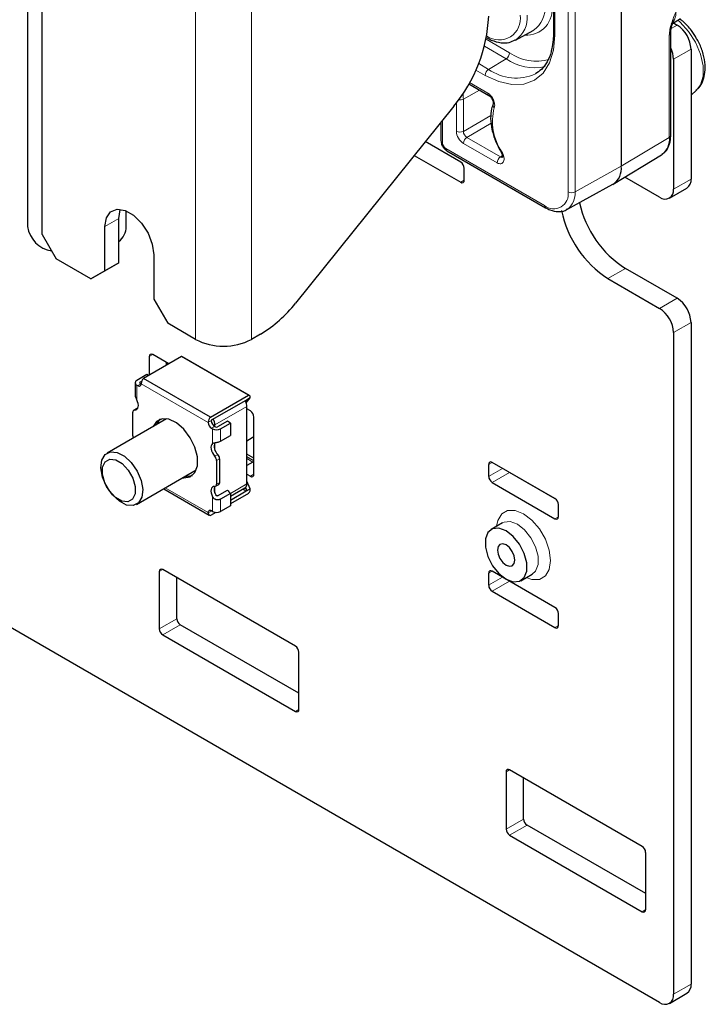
# Paper-space layout 'Blatt4' of a CAD drawing. Header units: millimetres. Extents: x 5 to 418, y 2 to 292.
# Tile 58 of 68: x 282 to 310, y 62 to 102. Entities that reach past the tile are written whole.
import ezdxf

# ---------------------------------------------------------------- set-up
doc = ezdxf.new("R2010")
doc.units = ezdxf.units.MM

psp = doc.layouts.new('Blatt4')

# ---------------------------------------------------------------- linework, layer by layer
at = {"color": 7, "linetype": 'Continuous', "lineweight": 25}
for p, q in [((306.449, 204.142), (306.449, 95.705)), ((282.973, 92.929), (282.973, 202.672)), ((303.701, 193.855), (303.701, 101.096)), ((282.388, 107.953), (282.388, 93.255)), ((308.531, 101.49), (308.855, 101.69)), ((308.561, 101.508), (308.712, 101.421)), ((308.569, 101.614), (308.579, 101.638)), ((302.161, 100.81), (302.882, 101.206)), ((308.453, 96.95), (308.453, 101.095)), ((309.278, 100.441), (309.278, 95.182)), ((308.571, 100.033), (308.571, 94.774)), ((300.273, 99.037), (301.078, 98.572)), ((309.278, 98.579), (309.505, 98.785)), ((299.661, 98.133), (293.246, 90.153)), ((299.14, 97.485), (299.14, 96.744)), ((299.944, 95.868), (298.507, 96.697)), ((299.95, 95.864), (298.507, 96.697)), ((299.381, 96.326), (303.379, 94.018)), ((306.128, 94.978), (308.085, 96.165)), ((308.085, 96.165), (308.109, 96.18)), ((298.058, 96.14), (299.944, 95.051)), ((300.085, 95.133), (300.085, 95.623)), ((304.245, 93.944), (306.108, 94.967)), ((308.005, 94.447), (306.595, 95.262)), ((308.405, 94.408), (309.112, 94.816)), ((286.388, 93.255), (286.388, 93.889)), ((286.085, 91.786), (286.085, 93.583)), ((285.519, 91.46), (285.519, 93.256)), ((282.973, 92.929), (283.539, 91.95)), ((284.953, 91.133), (283.539, 91.95)), ((285.519, 91.46), (286.085, 91.786)), ((286.085, 91.786), (285.519, 91.46)), ((287.499, 92.113), (287.499, 90.317)), ((284.953, 91.133), (285.519, 91.46)), ((285.519, 91.46), (284.953, 91.133)), ((308.712, 90.348), (306.619, 91.557)), ((305.912, 91.148), (308.005, 89.94)), ((287.499, 90.317), (288.065, 89.337)), ((289.196, 88.684), (288.065, 89.337)), ((309.278, 89.369), (309.278, 62.553)), ((291.832, 88.899), (291.459, 88.684)), ((308.571, 88.96), (308.571, 62.145)), ((288.623, 87.991), (287.086, 87.104)), ((287.315, 87.987), (287.315, 87.236)), ((288.107, 87.693), (287.456, 88.068)), ((291.338, 86.423), (288.623, 87.991)), ((291.375, 86.413), (288.66, 87.981)), ((288.022, 87.644), (288.022, 87.742)), ((288.087, 87.681), (288.022, 87.723)), ((287.216, 87.254), (286.813, 87.021)), ((286.94, 86.947), (287.014, 86.99)), ((289.802, 85.536), (287.086, 87.104)), ((287.281, 87.216), (287.216, 87.254)), ((286.746, 86.927), (286.746, 86.414)), ((286.813, 86.833), (286.85, 86.812)), ((286.977, 86.885), (286.94, 86.907)), ((286.977, 86.885), (286.989, 86.879)), ((286.99, 86.893), (286.989, 86.879)), ((289.802, 85.536), (291.338, 86.423)), ((289.864, 85.44), (291.243, 86.222)), ((291.258, 86.214), (291.222, 86.168)), ((291.246, 86.108), (291.402, 86.309)), ((291.259, 86.227), (291.258, 86.214)), ((291.402, 86.309), (291.259, 86.227)), ((291.402, 86.309), (291.402, 86.387)), ((286.815, 85.887), (286.688, 85.813)), ((291.272, 82.828), (291.272, 85.964)), ((291.416, 85.782), (291.272, 85.866)), ((288.022, 85.47), (285.607, 84.076)), ((286.65, 84.772), (286.65, 85.731)), ((289.833, 85.385), (289.835, 85.4)), ((291.558, 83.219), (291.558, 85.537)), ((289.706, 85.311), (289.705, 85.326)), ((289.845, 85.083), (289.882, 85.062)), ((290.009, 85.135), (289.972, 85.156)), ((289.978, 85.153), (289.978, 85.217)), ((290.483, 85.368), (290.08, 85.135)), ((290.207, 85.062), (290.61, 85.294)), ((290.61, 85.294), (290.483, 85.368)), ((290.61, 85.294), (290.61, 84.793)), ((290.207, 84.56), (290.61, 84.793)), ((291.272, 84.575), (291.493, 84.702)), ((291.493, 84.702), (291.558, 84.749)), ((289.978, 84.216), (289.978, 84.497)), ((290.172, 82.886), (290.172, 83.845)), ((291.558, 83.872), (291.272, 84.037)), ((291.558, 83.764), (291.272, 83.929)), ((286.807, 81.997), (289.222, 83.391)), ((290.044, 83.771), (290.044, 82.813)), ((291.512, 83.714), (291.272, 83.576)), ((301.075, 83.619), (301.075, 83.13)), ((303.762, 82.232), (301.217, 83.701)), ((291.272, 83.22), (291.416, 83.137)), ((301.924, 83.293), (301.918, 83.296)), ((303.768, 82.228), (301.924, 83.293)), ((287.902, 82.629), (289.752, 81.562)), ((289.978, 82.452), (289.978, 82.722)), ((290.007, 82.731), (290.134, 82.804)), ((290.61, 82.324), (291.197, 82.663)), ((291.222, 82.682), (291.258, 82.595)), ((291.258, 82.595), (291.259, 82.543)), ((291.259, 82.543), (291.402, 82.626)), ((291.402, 82.626), (291.272, 82.944)), ((291.402, 82.549), (291.402, 82.626)), ((301.217, 82.885), (303.762, 81.415)), ((290.08, 82.345), (290.483, 82.578)), ((290.61, 82.445), (290.207, 82.212)), ((291.243, 82.53), (290.61, 82.158)), ((290.61, 82.445), (290.61, 81.943)), ((291.338, 82.439), (290.61, 82.018)), ((290.61, 81.943), (290.207, 81.711)), ((303.904, 81.497), (303.904, 81.987)), ((289.705, 81.651), (289.706, 81.664)), ((290.012, 81.673), (289.802, 81.552)), ((289.835, 81.726), (289.833, 81.738)), ((289.882, 81.711), (289.845, 81.732)), ((289.865, 81.72), (289.864, 81.72)), ((301.642, 81.25), (301.182, 80.985)), ((308.005, 61.819), (276.338, 80.099)), ((287.725, 79.274), (287.725, 76.955)), ((293.241, 76.254), (287.867, 79.356)), ((288.432, 77.363), (288.432, 79.029)), ((301.075, 79.21), (301.075, 78.72)), ((303.762, 77.822), (301.217, 79.292)), ((302.382, 78.906), (302.842, 79.171)), ((301.924, 78.884), (301.918, 78.887)), ((303.768, 77.819), (301.924, 78.884)), ((301.217, 78.475), (303.762, 77.006)), ((303.904, 77.087), (303.904, 77.577)), ((293.382, 74.343), (288.574, 77.119)), ((287.867, 76.71), (293.241, 73.608)), ((293.382, 73.69), (293.382, 76.009)), ((301.782, 71.159), (301.782, 68.84)), ((307.298, 68.138), (301.924, 71.241)), ((302.49, 69.248), (302.49, 70.914)), ((307.439, 66.228), (302.631, 69.003)), ((301.924, 68.595), (307.298, 65.493)), ((307.439, 65.575), (307.439, 67.894)), ((308.405, 61.779), (309.112, 62.187))]:
    psp.add_line(p, q, dxfattribs=at)
at = {"color": 7, "linetype": 'Continuous', "lineweight": 18}
for p, q in [((304.296, 94.662), (304.296, 203.099)), ((304.576, 203.098), (304.576, 94.661)), ((289.196, 88.684), (289.196, 199.733)), ((291.459, 199.733), (291.459, 88.684)), ((303.76, 101.014), (303.76, 193.773)), ((308.476, 101.284), (308.712, 101.421)), ((308.397, 96.87), (308.397, 101.014)), ((301.785, 100.051), (300.904, 100.56)), ((301.924, 100.295), (300.972, 100.844)), ((308.571, 100.033), (309.278, 100.441)), ((301.073, 99.626), (300.67, 99.859)), ((301.785, 100.051), (301.073, 99.626)), ((300.934, 99.382), (300.559, 99.599)), ((300.302, 99.088), (301.037, 98.664)), ((300.709, 98.786), (300.049, 98.418)), ((299.769, 97.115), (299.769, 98.271)), ((300.049, 98.418), (300.049, 97.114)), ((300.049, 97.114), (301.169, 97.76)), ((299.198, 97.558), (299.198, 96.662)), ((301.179, 97.44), (300.191, 96.869)), ((301.416, 95.838), (300.052, 96.625)), ((300.191, 96.869), (301.555, 96.081)), ((308.397, 96.87), (306.449, 95.705)), ((299.34, 96.418), (303.338, 94.109)), ((301.555, 96.081), (301.634, 96.133)), ((304.576, 94.661), (306.449, 95.705)), ((299.944, 95.051), (300.085, 95.133)), ((308.571, 94.774), (309.278, 95.182)), ((285.519, 93.256), (286.085, 93.583)), ((305.912, 91.148), (306.619, 91.557)), ((308.005, 89.94), (308.712, 90.348)), ((309.278, 89.369), (308.571, 88.96)), ((287.315, 87.987), (287.456, 88.068)), ((286.813, 86.234), (286.813, 86.833)), ((286.85, 86.812), (286.977, 86.885)), ((286.94, 86.907), (286.94, 86.947)), ((286.989, 86.879), (289.706, 85.311)), ((291.258, 86.214), (291.243, 86.222)), ((286.726, 85.821), (286.853, 85.895)), ((289.978, 85.217), (291.272, 85.964)), ((289.705, 85.326), (289.835, 85.4)), ((289.972, 85.156), (289.845, 85.083)), ((289.882, 85.062), (289.882, 84.462)), ((290.207, 84.56), (290.207, 85.062)), ((290.096, 84.023), (289.969, 83.949)), ((290.172, 83.845), (290.044, 83.771)), ((291.272, 83.853), (291.512, 83.714)), ((301.075, 83.619), (301.217, 83.701)), ((301.075, 83.13), (301.641, 83.456)), ((291.416, 83.137), (291.558, 83.218)), ((301.217, 82.885), (301.924, 83.293)), ((289.706, 81.664), (287.968, 82.667)), ((290.172, 82.886), (290.044, 82.813)), ((291.272, 82.828), (290.609, 82.445)), ((291.105, 82.61), (291.243, 82.53)), ((291.168, 82.646), (291.258, 82.595)), ((289.882, 82.31), (289.882, 81.711)), ((290.207, 81.711), (290.207, 82.212)), ((289.835, 81.726), (289.705, 81.651)), ((289.833, 81.738), (289.864, 81.72)), ((303.762, 81.415), (303.904, 81.497)), ((287.725, 79.274), (287.867, 79.356)), ((301.075, 79.21), (301.217, 79.292)), ((301.075, 78.72), (301.641, 79.047)), ((301.217, 78.475), (301.924, 78.884)), ((287.725, 76.955), (288.432, 77.363)), ((287.867, 76.71), (288.574, 77.119)), ((303.762, 77.006), (303.904, 77.087)), ((293.241, 73.608), (293.382, 73.69)), ((301.782, 71.159), (301.924, 71.241)), ((301.782, 68.84), (302.49, 69.248)), ((301.924, 68.595), (302.631, 69.003)), ((307.298, 65.493), (307.439, 65.575)), ((308.571, 62.145), (309.278, 62.553))]:
    psp.add_line(p, q, dxfattribs=at)
at = {"color": 7, "linetype": 'Continuous', "lineweight": 18, "flags": 128}
for points in [[(309.505, 98.785), (309.661, 98.993), (309.765, 99.344), (309.765, 99.773), (309.661, 100.244), (309.46, 100.721), (309.18, 101.163), (308.842, 101.536), (308.744, 101.622)], [(300.934, 99.382), (301.485, 99.127), (302.015, 99.006), (302.504, 99.026), (302.932, 99.185), (303.284, 99.476), (303.545, 99.89), (303.706, 100.409), (303.76, 101.014)], [(302.599, 79.031), (302.828, 78.954), (303.134, 78.958), (303.376, 79.098), (303.532, 79.361), (303.586, 79.721), (303.532, 80.143), (303.376, 80.586), (303.134, 81.005), (302.828, 81.362), (302.49, 81.619), (302.151, 81.753), (301.845, 81.749), (301.603, 81.609), (301.447, 81.346), (301.399, 81.11)], [(302.839, 79.17), (302.977, 79.296), (303.078, 79.558), (303.078, 79.898), (302.977, 80.276), (302.787, 80.646), (302.532, 80.964), (302.242, 81.19), (301.952, 81.299), (301.697, 81.276), (301.638, 81.247)]]:
    psp.add_lwpolyline(points, dxfattribs=at)
at = {"color": 7, "linetype": 'Continuous', "lineweight": 25, "flags": 128}
for points in [[(285.519, 93.256), (285.579, 93.613), (285.751, 93.857), (286.014, 93.96), (286.337, 93.91), (286.681, 93.711), (287.004, 93.389), (287.267, 92.982), (287.439, 92.539), (287.499, 92.113)], [(286.085, 93.583), (286.144, 93.939), (286.151, 93.957)], [(304.261, 93.954), (304.254, 93.949), (304.245, 93.944)], [(286.85, 86.812), (286.876, 86.8), (286.901, 86.794), (286.924, 86.794), (286.944, 86.8), (286.962, 86.812), (286.975, 86.83), (286.985, 86.852), (286.989, 86.879)], [(286.726, 85.821), (286.777, 85.827), (286.82, 85.85), (286.851, 85.89), (286.871, 85.944), (286.877, 86.009), (286.868, 86.081), (286.847, 86.158), (286.813, 86.234)], [(288.672, 83.074), (288.722, 83.068), (288.98, 83.114), (289.168, 83.285), (289.268, 83.563), (289.268, 83.918), (289.168, 84.311), (288.98, 84.7), (288.722, 85.042), (288.424, 85.302), (288.118, 85.449), (287.837, 85.469), (287.611, 85.359), (287.472, 85.152)], [(287.754, 85.446), (287.738, 85.433), (287.6, 85.226)], [(289.882, 84.462), (289.848, 84.425), (289.826, 84.374), (289.818, 84.311), (289.824, 84.239), (289.843, 84.163), (289.875, 84.086), (289.918, 84.014), (289.969, 83.949)], [(285.743, 84.125), (286.014, 84.102), (286.308, 83.951), (286.59, 83.69), (286.826, 83.349), (286.988, 82.971), (287.055, 82.601), (287.019, 82.284), (286.886, 82.057), (286.671, 81.948), (286.4, 81.971), (286.106, 82.122), (285.824, 82.383), (285.588, 82.724), (285.427, 83.101), (285.36, 83.472), (285.395, 83.789), (285.528, 84.016), (285.743, 84.125)], [(285.715, 83.831), (285.96, 83.804), (286.223, 83.649), (286.465, 83.389), (286.65, 83.066), (286.748, 82.727), (286.745, 82.424), (286.642, 82.204), (286.454, 82.1), (286.209, 82.128), (285.946, 82.283), (285.704, 82.542), (285.52, 82.865), (285.421, 83.204), (285.424, 83.507), (285.527, 83.727), (285.715, 83.831)], [(291.558, 83.733), (291.543, 83.729), (291.512, 83.714)], [(288.8, 83.147), (288.85, 83.142), (289.068, 83.171)], [(289.969, 82.722), (289.918, 82.717), (289.875, 82.693), (289.843, 82.654), (289.824, 82.6), (289.818, 82.535), (289.826, 82.462), (289.848, 82.386), (289.882, 82.31)], [(289.845, 81.732), (289.819, 81.744), (289.794, 81.75), (289.771, 81.75), (289.75, 81.744), (289.733, 81.732), (289.719, 81.714), (289.71, 81.691), (289.706, 81.664)], [(289.864, 81.72), (289.86, 81.718), (289.855, 81.716), (289.851, 81.716), (289.846, 81.716), (289.843, 81.717), (289.839, 81.719), (289.837, 81.722), (289.835, 81.726)], [(301.782, 78.965), (302.073, 78.857), (302.328, 78.88), (302.517, 79.031), (302.618, 79.293), (302.618, 79.633), (302.517, 80.011), (302.328, 80.381), (302.073, 80.698), (301.782, 80.925), (301.492, 81.034), (301.237, 81.011), (301.048, 80.859), (300.947, 80.598), (300.947, 80.258), (301.048, 79.88), (301.237, 79.51), (301.492, 79.192), (301.782, 78.965)], [(301.782, 79.537), (301.918, 79.49), (302.032, 79.512), (302.109, 79.6), (302.136, 79.741), (302.109, 79.913), (302.032, 80.09), (301.918, 80.244), (301.782, 80.354), (301.647, 80.401), (301.532, 80.378), (301.456, 80.29), (301.429, 80.149), (301.456, 79.978), (301.532, 79.801), (301.647, 79.646), (301.782, 79.537)]]:
    psp.add_lwpolyline(points, dxfattribs=at)
at = {"color": 7, "linetype": 'Continuous', "lineweight": 18}
for centre, radius, start, end in [((302.613, 102.052), 1.038, 265.8777, 9.7934), ((302.273, 102.109), 1.089, 303.9678, 6.3937), ((301.497, 101.682), 0.866, 234.7915, 9.6998), ((301.558, 101.706), 1.079, 303.7597, 6.4124), ((303.8, 101.105), 0.0988, 185.0787, 246.2415), ((308.357, 101.102), 0.0965, 294.6326, 356.5169), ((301.616, 100.309), 0.308, 303.2297, 357.3477), ((303.003, 101.843), 1.887, 235.1352, 286.0804), ((302.942, 101.738), 2.045, 235.5365, 281.96), ((301.242, 99.368), 0.308, 123.2297, 177.3477), ((302.185, 101.179), 1.91, 234.3859, 294.2666), ((297.443, 98.414), 2.606, 0.0689, 5.2333), ((301.135, 98.653), 0.0985, 173.7168, 235.4353), ((299.91, 98.694), 0.31, 260.0346, 296.6403), ((301.397, 98.178), 0.147, 160.1981, 229.1581), ((303.371, 97.512), 2.143, 164.9845, 214.7993), ((299.91, 97.389), 0.308, 242.6565, 296.7662), ((299.235, 96.751), 0.0961, 184.1293, 247.1908), ((300.359, 96.611), 0.308, 123.2297, 177.3477), ((307.604, 96.796), 0.796, 309.3369, 5.296), ((308.355, 96.959), 0.099, 295.3879, 354.638), ((299.438, 96.407), 0.0988, 173.763, 234.9248), ((301.683, 96.151), 0.155, 117.717, 131.3342), ((301.724, 95.824), 0.308, 123.2297, 177.3477), ((303.712, 94.568), 0.592, 230.7967, 9.214), ((303.795, 94.585), 0.785, 306.4741, 5.5524), ((304.437, 94.936), 0.308, 242.6565, 296.7662), ((303.436, 94.099), 0.0988, 173.7656, 234.8967)]:
    psp.add_arc(centre, radius, start, end, dxfattribs=at)
at = {"color": 7, "linetype": 'Continuous', "lineweight": 25}
for centre, radius, start, end in [((294.942, 102.061), 6.14, 320.2279, 357.3607), ((308.05, 100.385), 1.229, 2.6055, 57.3945), ((307.449, 99.998), 1.122, 1.7686, 26.5035), ((299.778, 95.609), 0.307, 2.6055, 57.3945), ((305.692, 95.607), 0.764, 303.0007, 7.3609), ((299.999, 95.119), 0.0873, 230.7967, 9.214), ((308.897, 95.134), 0.384, 304.0564, 7.2558), ((308.226, 94.718), 0.349, 230.7967, 9.214), ((308.943, 95.167), 4.294, 192.698, 237.2375), ((308.231, 94.757), 4.289, 191.504, 237.2678), ((283.547, 93.421), 1.171, 188.1528, 260.6551), ((285.556, 93.287), 0.833, 309.4505, 357.7994), ((308.05, 89.313), 1.229, 2.6055, 57.3945), ((289.142, 93.357), 5.207, 301.1059, 322.0213), ((307.342, 88.904), 1.229, 2.6055, 57.3945), ((290.327, 90.867), 2.459, 242.6097, 297.3903), ((287.401, 88.001), 0.0873, 50.7967, 189.214), ((288.62, 87.911), 0.0805, 60.428, 87.6466), ((286.849, 86.927), 0.1, 110.7834, 249.2166), ((287.347, 86.858), 0.358, 136.5884, 174.3199), ((286.948, 86.927), 0.0218, 110.7834, 249.2166), ((290.662, 85.906), 0.618, 25.1137, 28.55), ((291.258, 86.199), 0.0277, 88.4226, 121.7475), ((291.336, 86.345), 0.0785, 32.0939, 87.8953), ((286.726, 85.744), 0.0769, 90.1967, 190.301), ((286.847, 85.829), 0.0664, 85.1425, 119.3349), ((290.779, 85.951), 0.493, 1.4849, 26.1068), ((291.251, 85.524), 0.307, 2.6055, 57.3945), ((290.062, 85.29), 0.358, 136.5884, 174.3199), ((290.139, 85.415), 0.308, 185.636, 237.2017), ((289.902, 85.381), 0.07, 122.5241, 164.2941), ((289.451, 85.196), 0.527, 2.1982, 30.4371), ((290.012, 85.341), 0.308, 185.636, 237.2017), ((290.044, 85.375), 0.354, 242.6097, 297.3903), ((290.044, 85.203), 0.0769, 242.6097, 297.3903), ((286.887, 84.777), 0.237, 181.2095, 202.199), ((290.379, 84.347), 0.43, 158.7373, 228.9283), ((289.765, 83.758), 0.28, 2.8154, 43.1663), ((289.892, 83.831), 0.28, 2.8154, 43.1663), ((301.162, 83.633), 0.0873, 50.7967, 189.214), ((291.471, 83.205), 0.0873, 230.7967, 9.214), ((301.382, 83.144), 0.307, 182.6055, 237.3945), ((290.334, 82.595), 0.387, 160.749, 213.066), ((289.969, 82.799), 0.0769, 270.1967, 10.301), ((290.083, 82.877), 0.0896, 305.3434, 5.9687), ((291.136, 82.769), 0.122, 300.051, 314.5081), ((291.071, 82.815), 0.201, 318.5325, 3.6338), ((290.919, 82.868), 0.524, 213.6339, 233.8767), ((291.213, 82.58), 0.0585, 301.4473, 321.5726), ((291.043, 82.683), 0.384, 320.4482, 339.5518), ((303.597, 81.973), 0.307, 2.6055, 57.3945), ((289.797, 81.643), 0.0919, 175.1544, 272.8706), ((290.044, 82.024), 0.354, 242.6097, 297.3903), ((303.818, 81.483), 0.0873, 230.7967, 9.214), ((287.811, 79.288), 0.0873, 50.7967, 189.214), ((301.162, 79.224), 0.0873, 50.7967, 189.214), ((301.382, 78.734), 0.307, 182.6055, 237.3945), ((303.597, 77.563), 0.307, 2.6055, 57.3945), ((288.739, 77.377), 0.307, 182.6055, 237.3945), ((303.818, 77.073), 0.0873, 230.7967, 9.214), ((288.032, 76.969), 0.307, 182.6055, 237.3945), ((293.075, 75.995), 0.307, 2.6055, 57.3945), ((293.296, 73.676), 0.0873, 230.7967, 9.214), ((301.869, 71.173), 0.0873, 50.7967, 189.214), ((302.797, 69.262), 0.307, 182.6055, 237.3945), ((302.089, 68.854), 0.307, 182.6055, 237.3945), ((307.132, 67.88), 0.307, 2.6055, 57.3945), ((307.353, 65.561), 0.0873, 230.7967, 9.214), ((308.897, 62.505), 0.384, 304.0564, 7.2558), ((308.226, 62.089), 0.349, 230.7967, 9.214)]:
    psp.add_arc(centre, radius, start, end, dxfattribs=at)
at = {"color": 7, "linetype": 'Continuous', "lineweight": 18}
for centre, major_axis, ratio, start_param, end_param in [((307.824, 102.463), (-0.595, 1.043), 0.577137, 3.237715, 3.929825), ((300.052, 96.952), (-0.2, 0.346), 0.577557, 0.785632, 2.356124), ((300.193, 97.034), (-0.1, 0.173), 0.598058, 0.785633, 2.356125), ((299.34, 96.581), (-0.1, 0.173), 0.577557, 0.785632, 2.356124)]:
    psp.add_ellipse(centre, major_axis=major_axis, ratio=ratio, start_param=start_param, end_param=end_param, dxfattribs=at)
for points, knots in [([(308.397, 101.014), (308.397, 101.087), (308.407, 101.164), (308.439, 101.323), (308.461, 101.404), (308.513, 101.566), (308.542, 101.648), (308.604, 101.81), (308.637, 101.891), (308.67, 101.972)], [0, 0, 0, 0, 0.25, 0.25, 0.5, 0.5, 0.75, 0.75, 1, 1, 1, 1]), ([(301.301, 98.067), (301.317, 98.107), (301.323, 98.158), (301.313, 98.268), (301.296, 98.329), (301.244, 98.446), (301.209, 98.502), (301.149, 98.574), (301.127, 98.596), (301.083, 98.634), (301.06, 98.651), (301.037, 98.664)], [0, 0, 0, 0, 0.25, 0.25, 0.5, 0.5, 0.75, 0.75, 0.875, 0.875, 1, 1, 1, 1]), ([(301.416, 95.838), (301.472, 95.805), (301.528, 95.793), (301.621, 95.812), (301.658, 95.844), (301.699, 95.94), (301.704, 96.005), (301.68, 96.145), (301.652, 96.22), (301.611, 96.289)], [0, 0, 0, 0, 0.25, 0.25, 0.5, 0.5, 0.75, 0.75, 1, 1, 1, 1]), ([(301.655, 96.072), (301.653, 96.071), (301.649, 96.068), (301.639, 96.063), (301.627, 96.061), (301.613, 96.06), (301.602, 96.062), (301.591, 96.064), (301.579, 96.069), (301.567, 96.074), (301.559, 96.079), (301.555, 96.081)], [0, 0, 0, 0, 0.051218, 0.155418, 0.357983, 0.460803, 0.56512, 0.671689, 0.779082, 0.889089, 1, 1, 1, 1])]:
    psp.add_open_spline(points, degree=3, knots=knots, dxfattribs=at)
at = {"color": 7, "linetype": 'Continuous', "lineweight": 25}
for points, knots in [([(308.455, 101.097), (308.454, 101.105), (308.452, 101.155), (308.476, 101.304), (308.517, 101.471), (308.562, 101.585), (308.573, 101.612)], [0, 0, 0, 0, 0.065635, 0.367182, 0.85054, 1, 1, 1, 1]), ([(309.506, 100.867), (309.437, 100.982), (309.284, 101.235), (309.054, 101.498), (308.895, 101.609), (308.856, 101.637)], [0, 0, 0, 0, 0.383767, 0.849002, 1, 1, 1, 1]), ([(303.701, 101.096), (303.7, 101.001), (303.696, 100.774), (303.653, 100.58), (303.629, 100.468)], [0, 0, 0, 0, 0.420206, 1, 1, 1, 1]), ([(300.975, 100.918), (301.044, 100.881), (301.244, 100.775), (301.563, 100.692), (301.899, 100.691), (302.074, 100.78), (302.153, 100.82)], [0, 0, 0, 0, 0.167537, 0.486512, 0.770455, 1, 1, 1, 1]), ([(309.491, 98.794), (309.526, 98.82), (309.649, 98.912), (309.773, 99.162), (309.859, 99.509), (309.852, 99.918), (309.748, 100.357), (309.624, 100.687), (309.521, 100.844), (309.506, 100.867)], [0, 0, 0, 0, 0.06603, 0.230109, 0.400562, 0.584001, 0.77563, 0.967592, 1, 1, 1, 1]), ([(303.629, 100.468), (303.621, 100.422), (303.589, 100.213), (303.449, 99.922), (303.239, 99.617), (303.053, 99.5), (302.968, 99.446)], [0, 0, 0, 0, 0.088458, 0.407224, 0.728454, 1, 1, 1, 1]), ([(301.079, 98.572), (301.08, 98.571), (301.09, 98.567), (301.122, 98.542), (301.167, 98.495), (301.211, 98.429), (301.244, 98.355), (301.26, 98.289), (301.262, 98.244), (301.257, 98.225), (301.258, 98.227), (301.258, 98.228)], [0, 0, 0, 0, 0.0158642, 0.1375905, 0.2707606, 0.4142636, 0.5662032, 0.7137757, 0.8336734, 0.9630661, 1, 1, 1, 1]), ([(301.257, 98.226), (301.235, 98.162), (301.171, 97.982), (301.141, 97.635), (301.196, 97.19), (301.338, 96.719), (301.499, 96.419), (301.58, 96.268)], [0, 0, 0, 0, 0.11939, 0.3352755, 0.5550498, 0.7756559, 1, 1, 1, 1]), ([(299.14, 96.744), (299.143, 96.703), (299.151, 96.615), (299.215, 96.48), (299.298, 96.38), (299.36, 96.34), (299.381, 96.326)], [0, 0, 0, 0, 0.249504, 0.542176, 0.84795, 1, 1, 1, 1]), ([(308.105, 96.197), (308.149, 96.224), (308.276, 96.301), (308.396, 96.533), (308.45, 96.77), (308.453, 96.918), (308.453, 96.95)], [0, 0, 0, 0, 0.191956, 0.540436, 0.899832, 1, 1, 1, 1]), ([(301.58, 96.267), (301.581, 96.267), (301.597, 96.244), (301.619, 96.19), (301.638, 96.124), (301.642, 96.076), (301.636, 96.053), (301.637, 96.055), (301.638, 96.055)], [0, 0, 0, 0, 0.009854, 0.259868, 0.507403, 0.705422, 0.913843, 1, 1, 1, 1]), ([(303.379, 94.018), (303.439, 93.987), (303.611, 93.896), (303.882, 93.846), (304.13, 93.87), (304.23, 93.947), (304.257, 93.968)], [0, 0, 0, 0, 0.195603, 0.568359, 0.88489, 1, 1, 1, 1]), ([(286.746, 86.414), (286.746, 86.412), (286.746, 86.405), (286.747, 86.394), (286.75, 86.374), (286.756, 86.354), (286.764, 86.334), (286.77, 86.319), (286.777, 86.303), (286.785, 86.288), (286.793, 86.272), (286.802, 86.254), (286.809, 86.241), (286.813, 86.234)], [0, 0, 0, 0, 0.037649, 0.126387, 0.215874, 0.37979, 0.462977, 0.547323, 0.630257, 0.713671, 0.798454, 0.883655, 1, 1, 1, 1]), ([(289.882, 84.462), (289.897, 84.471), (289.927, 84.488), (289.997, 84.502), (290.072, 84.514), (290.146, 84.531), (290.186, 84.55), (290.207, 84.56)], [0, 0, 0, 0, 0.213692, 0.428865, 0.613371, 0.792201, 1, 1, 1, 1]), ([(290.207, 82.212), (290.198, 82.207), (290.179, 82.197), (290.146, 82.187), (290.11, 82.181), (290.073, 82.18), (290.036, 82.185), (290.001, 82.196), (289.969, 82.212), (289.94, 82.233), (289.915, 82.259), (289.896, 82.285), (289.886, 82.303), (289.882, 82.31)], [0, 0, 0, 0, 0.095447, 0.193622, 0.289081, 0.387429, 0.480567, 0.576718, 0.664929, 0.755645, 0.84542, 0.937167, 1, 1, 1, 1]), ([(290.08, 82.345), (290.076, 82.343), (290.069, 82.34), (290.056, 82.342), (290.041, 82.347), (290.023, 82.361), (290.014, 82.375), (290.009, 82.383)], [0, 0, 0, 0, 0.150059, 0.299731, 0.458194, 0.694643, 1, 1, 1, 1])]:
    psp.add_open_spline(points, degree=3, knots=knots, dxfattribs=at)

doc.saveas('drawing.dxf')
